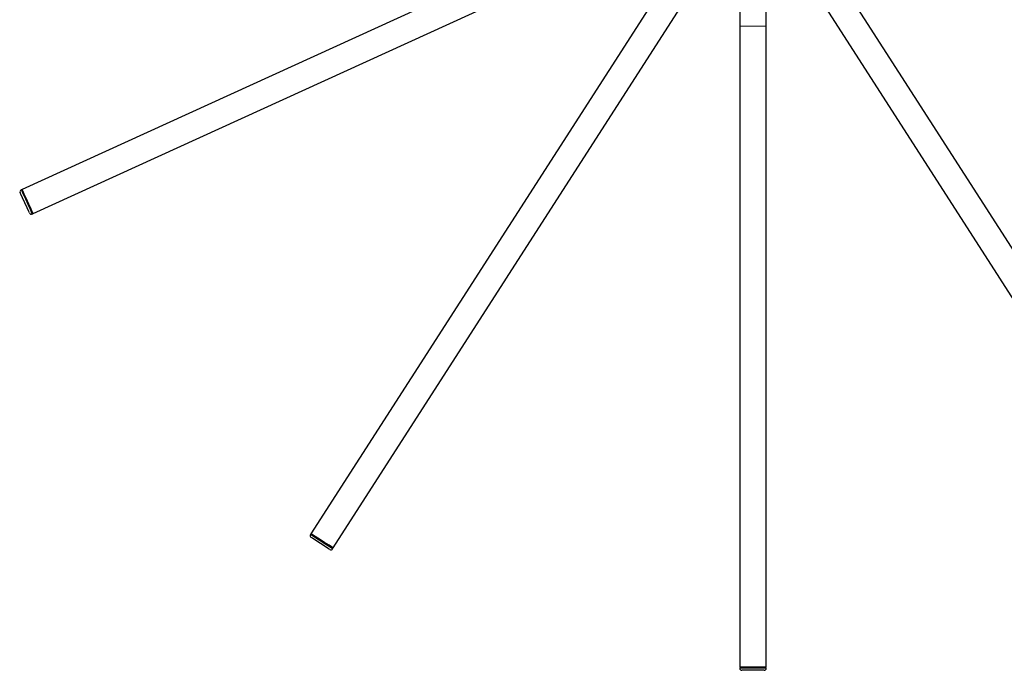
# Model space of a CAD drawing. Header units: millimetres. Extents: x -4893 to 2727, y -2569 to 2670.
# Tile 6 of 19: x -690 to 241, y -2569 to -1953. Entities that reach past the tile are written whole.
import ezdxf

# ---------------------------------------------------------------- set-up
doc = ezdxf.new("R2010")
doc.units = ezdxf.units.MM
doc.layers.add('Livello 1', color=7, linetype='Continuous', true_color=0x000000)

msp = doc.modelspace()

# ---------------------------------------------------------------- linework, layer by layer
at = {"layer": 'Livello 1', "color": 18, "lineweight": 30, "true_color": 0x000000}
for points in [[(-136.39, -1861.81), (-688.07, -2114.03)], [(-677.65, -2136.81), (-125.97, -1884.58)], [(77.46, -1904.12), (85.44, -1916.53), (93.64, -1929.29), (421.61, -2439.57), (420.55, -2440.24), (417.65, -2442.12), (413.41, -2444.84), (408.71, -2447.85), (404.51, -2450.56), (401.57, -2452.44), (400.55, -2453.11), (72.58, -1942.83), (64.38, -1930.07), (56.39, -1917.66)], [(-87.16, -1929.34), (-414.88, -2439.79)], [(-393.79, -2453.32), (-66.1, -1942.87)], [(-9.31, -1944.36), (-9.31, -1959.52)], [(15.72, -1959.52), (15.72, -1944.36)], [(-9.31, -1959.52), (-9.31, -2566.12)], [(15.72, -2566.12), (15.72, -1959.52)], [(-681.22, -2136.22), (-681.82, -2134.94), (-683.41, -2131.44), (-685.6, -2126.67), (-687.76, -2121.89), (-689.38, -2118.4), (-689.95, -2117.12)], [(-678.6, -2137.22), (-678.11, -2137.01), (-678.64, -2135.88), (-680.05, -2132.72), (-682.14, -2128.16), (-684.47, -2123.1), (-686.55, -2118.53), (-688, -2115.37), (-688.5, -2114.25), (-688.99, -2114.48)], [(-687.86, -2114.49), (-688.32, -2114.69)], [(-687.54, -2115.16), (-688.07, -2114.03)], [(-686.1, -2118.32), (-687.54, -2115.16)], [(-684.01, -2122.88), (-686.1, -2118.32)], [(-681.71, -2127.95), (-684.01, -2122.88)], [(-679.59, -2132.52), (-681.71, -2127.95)], [(-678.18, -2135.68), (-679.59, -2132.52)], [(-678.32, -2136.56), (-677.86, -2136.34)], [(-677.65, -2136.81), (-678.18, -2135.68)], [(-413.82, -2440.46), (-414.88, -2439.79)], [(-394.39, -2454.18), (-394.07, -2453.74), (-395.13, -2453.07), (-398.03, -2451.19), (-402.27, -2448.48), (-406.93, -2445.47), (-411.17, -2442.76), (-414.11, -2440.89), (-415.13, -2440.22), (-415.41, -2440.67)], [(-397.11, -2454.76), (-398.31, -2454), (-401.53, -2451.92), (-405.94, -2449.09), (-410.36, -2446.25), (-413.61, -2444.17), (-414.78, -2443.41)], [(-414.43, -2440.07), (-414.71, -2440.48)], [(-410.89, -2442.34), (-413.82, -2440.46)], [(-406.69, -2445.05), (-410.89, -2442.34)], [(-401.99, -2448.06), (-406.69, -2445.05)], [(-397.78, -2450.77), (-401.99, -2448.06)], [(-394.85, -2452.65), (-397.78, -2450.77)], [(-393.79, -2453.32), (-394.85, -2452.65)], [(-394.49, -2453.47), (-394.21, -2453.05)], [(-8.07, -2566.12), (-9.31, -2566.12)], [(-9.31, -2566.62), (-9.31, -2567.15)], [(-8.07, -2566.62), (-9.31, -2566.62)], [(-8.81, -2566.12), (-8.81, -2566.62)], [(-4.61, -2566.12), (-8.07, -2566.12)], [(-4.61, -2566.62), (-8.07, -2566.62)], [(-5.88, -2569.12), (-7.29, -2569.12)], [(-2.06, -2569.12), (-5.88, -2569.12)], [(0.41, -2566.12), (-4.61, -2566.12)], [(0.41, -2566.62), (-4.61, -2566.62)], [(3.2, -2569.12), (-2.06, -2569.12)], [(6, -2566.12), (0.41, -2566.12)], [(6, -2566.62), (0.41, -2566.62)], [(8.47, -2569.12), (3.2, -2569.12)], [(11.02, -2566.12), (6, -2566.12)], [(11.02, -2566.62), (6, -2566.62)], [(12.29, -2569.12), (8.47, -2569.12)], [(14.48, -2566.12), (11.02, -2566.12)], [(14.48, -2566.62), (11.02, -2566.62)], [(13.7, -2569.12), (12.29, -2569.12)], [(15.72, -2566.12), (14.48, -2566.12)], [(15.72, -2566.62), (14.48, -2566.62)], [(15.22, -2566.62), (15.22, -2566.12)], [(15.72, -2567.15), (15.72, -2566.62)]]:
    msp.add_lwpolyline(points, dxfattribs=at)
at = {"layer": 'Livello 1', "color": 18, "lineweight": 15, "true_color": 0x000000}
for points in [[(15.72, -1959.52), (14.48, -1959.52), (11.02, -1959.52), (6, -1959.52), (0.41, -1959.52), (-4.61, -1959.52), (-8.07, -1959.52), (-9.31, -1959.52)], [(-688.99, -2114.48), (-688.5, -2115.6), (-687.05, -2118.76), (-684.96, -2123.32), (-682.63, -2128.38), (-680.55, -2132.94), (-679.1, -2136.09), (-678.6, -2137.22)], [(-415.41, -2440.67), (-414.39, -2441.34), (-411.46, -2443.21), (-407.25, -2445.93), (-402.55, -2448.93), (-398.35, -2451.64), (-395.41, -2453.51), (-394.39, -2454.18)], [(-9.31, -2567.15), (-8.07, -2567.15), (-4.61, -2567.15), (0.41, -2567.15), (6, -2567.15), (11.02, -2567.15), (14.48, -2567.15), (15.72, -2567.15)]]:
    msp.add_lwpolyline(points, dxfattribs=at)
at = {"layer": 'Livello 1', "color": 18, "lineweight": 30, "true_color": 0x000000}
for points in [[(-688.99, -2114.48), (-689.98, -2114.95), (-690.41, -2116.12), (-689.95, -2117.12)], [(-681.22, -2136.22), (-680.76, -2137.21), (-679.59, -2137.66), (-678.6, -2137.22)], [(-415.41, -2440.67), (-415.98, -2441.6), (-415.7, -2442.82), (-414.78, -2443.41)], [(-397.11, -2454.76), (-396.19, -2455.35), (-394.99, -2455.09), (-394.39, -2454.19)], [(-9.31, -2567.15), (-9.27, -2568.24), (-8.39, -2569.12), (-7.29, -2569.12)], [(13.7, -2569.12), (14.8, -2569.12), (15.68, -2568.24), (15.72, -2567.15)]]:
    msp.add_open_spline(points, degree=3, dxfattribs=at)

doc.saveas('drawing.dxf')
